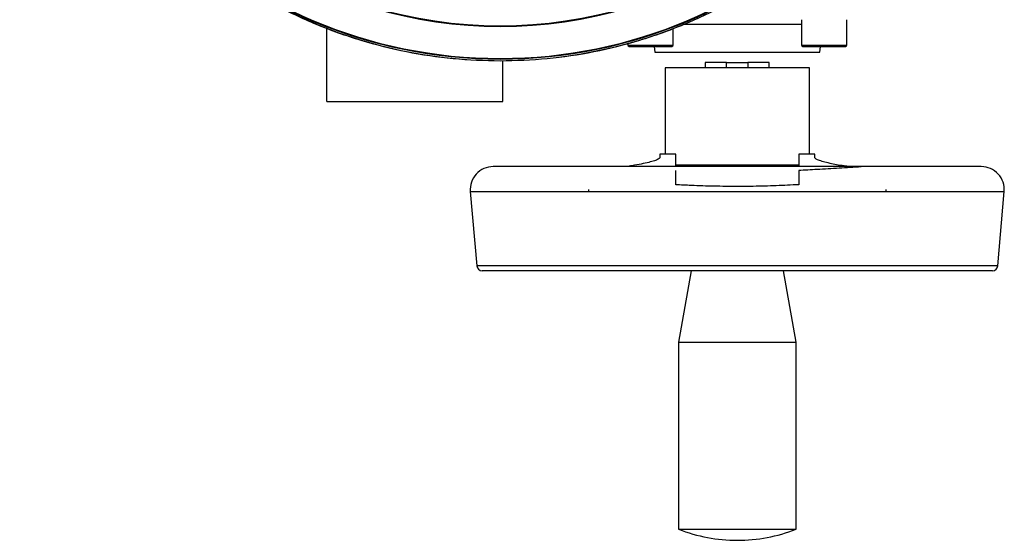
# Model space of a CAD drawing. Header units: millimetres. Extents: x 346 to 1849, y -14 to 1262.
# Tile 2 of 56: x 899 to 1084, y -14 to 83. Entities that reach past the tile are written whole.
import ezdxf

# ---------------------------------------------------------------- set-up
doc = ezdxf.new("R2010")
doc.units = ezdxf.units.MM

msp = doc.modelspace()

# ---------------------------------------------------------------- linework, layer by layer
at = {"color": 7, "linetype": 'Continuous', "lineweight": 25}
for p, q in [((1045.59, 83.22), (1045.59, 78.47)), ((1054.09, 78.47), (1054.09, 83.22)), ((1021.56, 78.47), (1021.56, 81.57)), ((1013.06, 78.77), (1013.06, 78.47)), ((1018.02, 78.22), (1018.11, 77.13)), ((1049.05, 77.13), (1049.14, 78.22)), ((1018.11, 77.13), (1033.58, 77.13)), ((1033.58, 77.13), (1049.05, 77.13)), ((1020.08, 74.2), (1020.08, 58.02)), ((1033.58, 74.2), (1020.08, 74.2)), ((1027.58, 75.2), (1027.58, 74.2)), ((1031.58, 75.2), (1027.58, 75.2)), ((1031.58, 74.2), (1031.58, 75.2)), ((1031.58, 75.2), (1035.58, 75.2)), ((1047.08, 74.2), (1033.58, 74.2)), ((1035.58, 75.2), (1035.58, 74.2)), ((1039.58, 75.2), (1035.58, 75.2)), ((1039.58, 74.2), (1039.58, 75.2)), ((1047.08, 58.02), (1047.08, 74.2)), ((956.68, 67.87), (989.68, 67.87)), ((1022.07, 58.02), (1019.08, 58.02)), ((1019.08, 58.02), (1019.08, 57.36)), ((1022.07, 55.7), (1022.07, 58.02)), ((1048.08, 58.02), (1045.08, 58.02)), ((1045.08, 58.02), (1045.08, 55.7)), ((1048.08, 57.36), (1048.08, 58.02)), ((1079.28, 55.7), (987.87, 55.7)), ((1022.07, 56.02), (1028.65, 56.02)), ((1038.5, 56.02), (1045.08, 56.02)), ((983.58, 51.02), (984.79, 37.12)), ((1005.69, 51.39), (1005.72, 51.02)), ((1061.44, 51.02), (1061.47, 51.39)), ((1082.36, 37.12), (1083.58, 51.02)), ((1024.94, 36.2), (1022.58, 22.79)), ((1044.58, 22.79), (1042.21, 36.2)), ((1022.58, 22.79), (1022.58, -12.21)), ((1022.58, 22.79), (1033.58, 22.79)), ((1033.58, 22.79), (1044.58, 22.79)), ((1044.58, -12.21), (1044.58, 22.79)), ((1022.58, -12.21), (1044.58, -12.21))]:
    msp.add_line(p, q, dxfattribs=at)
at = {"color": 8, "linetype": 'Continuous', "lineweight": 25}
for p, q in [((1045.59, 82.3), (1023.41, 82.3)), ((1013.06, 78.47), (1021.56, 78.47)), ((1045.59, 78.47), (1054.09, 78.47)), ((983.58, 51.02), (1033.58, 51.02)), ((1033.58, 51.02), (1083.58, 51.02)), ((1033.58, 37.12), (984.79, 37.12)), ((1082.36, 37.12), (1033.58, 37.12))]:
    msp.add_line(p, q, dxfattribs=at)
at = {"color": 8, "linetype": 'Continuous', "lineweight": 25, "flags": 128}
for points in [[(1028.63, 55.7), (1028.64, 55.82), (1028.65, 56.02)], [(1038.5, 56.02), (1038.51, 55.82), (1038.52, 55.7)]]:
    msp.add_lwpolyline(points, dxfattribs=at)
at = {"color": 7, "linetype": 'Continuous', "lineweight": 25}
for radius in [89.73, 89.63]:
    msp.add_circle((989.18, 165.52), radius, dxfattribs=at)
for centre, radius, start, end in [((989.18, 165.52), 89.97, 276.704, 89.0671), ((989.18, 165.52), 89.97, 102.4783, 266.0156), ((989.18, 165.52), 83.44, 235.8447, 304.1553), ((989.18, 165.52), 83.56, 236.4273, 303.5727), ((1013.31, 78.47), 0.25, 180, 270), ((1021.31, 78.47), 0.25, 270, 0), ((1045.84, 78.47), 0.25, 180, 270), ((1053.84, 78.47), 0.25, 270, 0), ((987.87, 51.39), 4.31, 90, 185), ((1079.28, 51.39), 4.31, 355, 90), ((985.79, 37.2), 1, 185, 270), ((1081.37, 37.2), 1, 270, 355), ((1033.58, 15.7), 30, 248.4898, 270), ((1033.58, 15.7), 30, 270, 291.5102)]:
    msp.add_arc(centre, radius, start, end, dxfattribs=at)
for points in [[(989.18, 255.52), (986.23, 255.43), (980.34, 255.27), (971.59, 253.92), (963.01, 251.78), (954.68, 248.8), (946.68, 245.02), (939.1, 240.47), (931.99, 235.2), (925.44, 229.26), (919.5, 222.7), (914.23, 215.6), (909.68, 208.01), (905.9, 200.01), (902.91, 191.68), (900.77, 183.1), (899.47, 174.35), (899.03, 165.52), (899.47, 156.68), (900.77, 147.93), (902.91, 139.35), (905.9, 131.02), (909.68, 123.02), (914.23, 115.43), (919.5, 108.33), (925.44, 101.77), (931.99, 95.83), (939.1, 90.56), (946.68, 86.02), (954.68, 82.23), (963.01, 79.25), (971.59, 77.11), (980.34, 75.77), (986.23, 75.6), (989.18, 75.52)], [(989.18, 75.52), (992.12, 75.6), (998.01, 75.77), (1006.76, 77.11), (1015.35, 79.25), (1023.67, 82.23), (1031.67, 86.02), (1039.26, 90.56), (1046.37, 95.83), (1052.92, 101.77), (1058.86, 108.33), (1064.13, 115.43), (1068.68, 123.02), (1072.46, 131.02), (1075.44, 139.35), (1077.59, 147.93), (1078.89, 156.68), (1079.32, 165.52), (1078.89, 174.35), (1077.59, 183.1), (1075.44, 191.68), (1072.46, 200.01), (1068.68, 208.01), (1064.13, 215.6), (1058.86, 222.7), (1052.92, 229.26), (1046.37, 235.2), (1039.26, 240.47), (1031.67, 245.02), (1023.67, 248.8), (1015.35, 251.78), (1006.76, 253.92), (998.01, 255.27), (992.12, 255.43), (989.18, 255.52)], [(1028.65, 56.02), (1029.45, 56.02), (1031.05, 56.01), (1032.74, 56.01), (1033.58, 56.01)], [(1033.58, 56.01), (1034.42, 56.01), (1036.11, 56.01), (1037.71, 56.02), (1038.5, 56.02)]]:
    msp.add_open_spline(points, degree=3, dxfattribs=at)
for points, knots in [([(956.68, 67.87), (956.68, 67.92), (956.68, 68.03), (956.68, 68.89), (956.68, 70.23), (956.68, 72.05), (956.68, 74.26), (956.68, 76.78), (956.68, 79.29), (956.68, 80.96), (956.68, 81.67)], [0, 0, 0, 0, 0.128959, 0.257917, 0.386876, 0.515834, 0.644793, 0.773752, 0.90271, 1, 1, 1, 1]), ([(1013.31, 78.22), (1013.37, 78.22), (1013.45, 78.22), (1013.95, 78.22), (1014.47, 78.22), (1015.11, 78.22), (1016.04, 78.22), (1016.81, 78.22), (1017.31, 78.22)], [0, 0, 0, 0, 0.239457, 0.368361, 0.5, 0.631639, 0.760543, 1, 1, 1, 1]), ([(1017.31, 78.22), (1017.82, 78.22), (1018.59, 78.22), (1019.52, 78.22), (1020.16, 78.22), (1020.68, 78.22), (1021.18, 78.22), (1021.26, 78.22), (1021.31, 78.22)], [0, 0, 0, 0, 0.239457, 0.368361, 0.5, 0.631639, 0.760543, 1, 1, 1, 1]), ([(1045.84, 78.22), (1045.89, 78.22), (1045.98, 78.22), (1046.48, 78.22), (1046.99, 78.22), (1047.63, 78.22), (1048.56, 78.22), (1049.84, 78.22), (1051.12, 78.22), (1052.05, 78.22), (1052.69, 78.22), (1053.21, 78.22), (1053.71, 78.22), (1053.79, 78.22), (1053.84, 78.22)], [0, 0, 0, 0, 0.119728, 0.18418, 0.25, 0.31582, 0.380272, 0.5, 0.619728, 0.68418, 0.75, 0.81582, 0.880272, 1, 1, 1, 1]), ([(989.68, 67.87), (989.68, 67.92), (989.68, 68.03), (989.68, 68.89), (989.68, 70.23), (989.68, 72.06), (989.68, 73.86), (989.68, 75.12), (989.68, 75.54)], [0, 0, 0, 0, 0.1821344, 0.3642688, 0.5464033, 0.7285377, 0.9106721, 1, 1, 1, 1]), ([(1019.08, 57.36), (1019.02, 57.26), (1018.9, 57.09), (1018.11, 56.79), (1017.03, 56.49), (1015.64, 56.17), (1014.16, 55.91), (1013.11, 55.74), (1012.62, 55.71), (1012.56, 55.7)], [0, 0, 0, 0, 0.189984, 0.356463, 0.527373, 0.704421, 0.885613, 0.986168, 1, 1, 1, 1]), ([(1054.63, 55.7), (1054.27, 55.74), (1053.35, 55.84), (1052.15, 56.06), (1050.85, 56.32), (1049.67, 56.61), (1048.77, 56.89), (1048.19, 57.14), (1048.12, 57.29), (1048.08, 57.36)], [0, 0, 0, 0, 0.089893, 0.227998, 0.368952, 0.536166, 0.706829, 0.851444, 1, 1, 1, 1]), ([(1056.79, 55.64), (1055.41, 55.56), (1052.66, 55.4), (1048.78, 55.16), (1046.23, 55.03), (1045.08, 54.98)], [0, 0, 0, 0, 0.354664, 0.709189, 1, 1, 1, 1]), ([(1022.07, 52.31), (1022.07, 52.77), (1022.07, 53.68), (1022.07, 54.53), (1022.07, 54.89), (1022.07, 54.98)], [0, 0, 0, 0, 0.429123, 0.857818, 1, 1, 1, 1]), ([(1045.08, 54.98), (1045.08, 54.63), (1045.08, 53.92), (1045.08, 52.85), (1045.08, 52.31)], [0, 0, 0, 0, 0.499703, 1, 1, 1, 1]), ([(1045.08, 52.31), (1043.68, 52.24), (1040.88, 52.09), (1037.01, 52), (1033.13, 51.97), (1029.24, 52.01), (1025.4, 52.13), (1023.03, 52.26), (1022.07, 52.31)], [0, 0, 0, 0, 0.185359, 0.372632, 0.500001, 0.68538, 0.872756, 1, 1, 1, 1]), ([(1033.58, 36.2), (1031.64, 36.2), (1027.69, 36.2), (1021.78, 36.2), (1016.37, 36.2), (1011.56, 36.2), (1007.35, 36.2), (1003.39, 36.2), (999.73, 36.2), (996.42, 36.2), (993.53, 36.2), (991.07, 36.2), (988.88, 36.2), (987.15, 36.2), (986, 36.2), (985.86, 36.2), (985.79, 36.2)], [0, 0, 0, 0, 0.077628, 0.157664, 0.239951, 0.304276, 0.368607, 0.4343, 0.5, 0.565693, 0.631393, 0.695717, 0.760049, 0.84233, 0.922367, 1, 1, 1, 1]), ([(1081.37, 36.2), (1081.3, 36.2), (1081.16, 36.2), (1080.01, 36.2), (1078.27, 36.2), (1076.08, 36.2), (1073.63, 36.2), (1070.74, 36.2), (1067.43, 36.2), (1063.76, 36.2), (1059.8, 36.2), (1055.6, 36.2), (1050.79, 36.2), (1045.38, 36.2), (1039.47, 36.2), (1035.52, 36.2), (1033.58, 36.2)], [0, 0, 0, 0, 0.0776266, 0.1576637, 0.2399514, 0.3042756, 0.3686069, 0.4342999, 0.5, 0.565693, 0.6313931, 0.6957174, 0.7600486, 0.8423301, 0.9223687, 1, 1, 1, 1])]:
    msp.add_open_spline(points, degree=3, knots=knots, dxfattribs=at)

doc.saveas('drawing.dxf')
